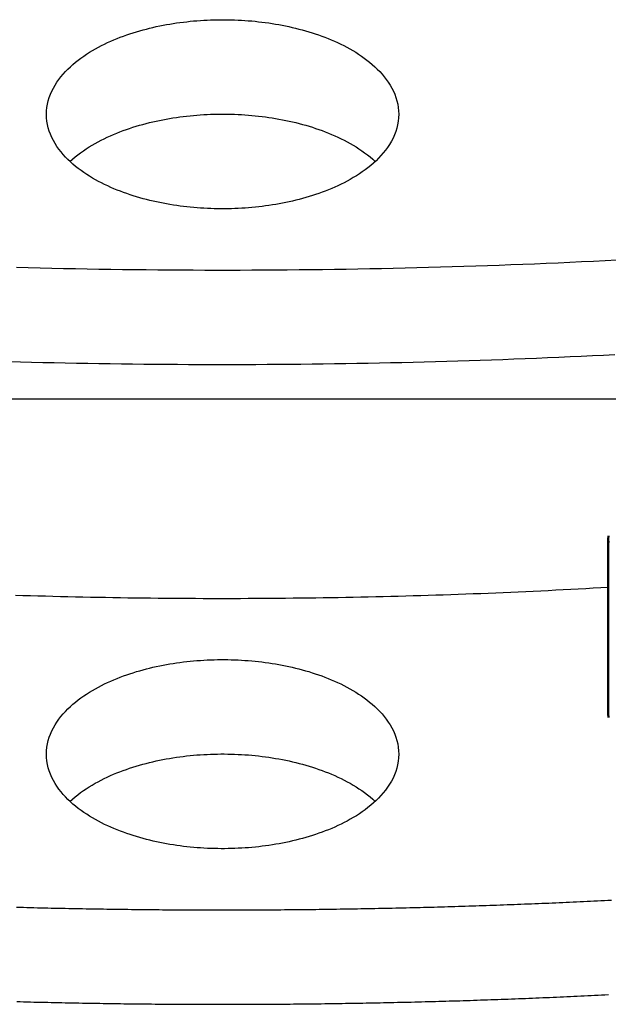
# Model space of a CAD drawing. Header units: millimetres. Extents: x 0 to 841, y 0 to 594.
# Tile 12 of 31: x 328 to 349, y 227 to 261. Entities that reach past the tile are written whole.
import ezdxf

# ---------------------------------------------------------------- set-up
doc = ezdxf.new("R2010")
doc.units = ezdxf.units.MM
for name, color, linetype, lineweight in [('COTA', 7, 'CONTINUOUS', 25), ('FINA', 7, 'CONTINUOUS', 25), ('VIS', 7, 'CONTINUOUS', 50)]:
    doc.layers.add(name, color=color, linetype=linetype, lineweight=lineweight)

msp = doc.modelspace()

# ---------------------------------------------------------------- linework, layer by layer
at = {"layer": 'COTA'}
msp.add_line((351.626, 247.832), (158.317, 247.832), dxfattribs=at)
at = {"layer": 'FINA'}
for points in [[(329.302, 257.86), (329.306, 257.981), (329.318, 258.101), (329.338, 258.219), (329.366, 258.337), (329.401, 258.452), (329.442, 258.565), (329.491, 258.675), (329.545, 258.783), (329.605, 258.888), (329.669, 258.989), (329.739, 259.088), (329.812, 259.183), (329.89, 259.275), (329.971, 259.365), (330.055, 259.451), (330.143, 259.534), (330.232, 259.614), (330.325, 259.692), (330.419, 259.766), (330.516, 259.839), (330.614, 259.908), (330.714, 259.975), (330.816, 260.04), (330.919, 260.102), (331.024, 260.162), (331.129, 260.22), (331.236, 260.276), (331.344, 260.329), (331.453, 260.381), (331.563, 260.431), (331.674, 260.478), (331.785, 260.524), (331.897, 260.568), (332.01, 260.61), (332.124, 260.651), (332.238, 260.69), (332.352, 260.727), (332.467, 260.763), (332.583, 260.797), (332.699, 260.829), (332.816, 260.86), (332.932, 260.889), (333.05, 260.917), (333.167, 260.943), (333.285, 260.968), (333.403, 260.992), (333.522, 261.014), (333.641, 261.035), (333.759, 261.054), (333.879, 261.072), (333.998, 261.089), (334.118, 261.104), (334.237, 261.118), (334.357, 261.131), (334.477, 261.143), (334.597, 261.153), (334.717, 261.162), (334.838, 261.169), (334.958, 261.175), (335.078, 261.18), (335.199, 261.184), (335.319, 261.187), (335.44, 261.188), (335.56, 261.188), (335.681, 261.187), (335.801, 261.184), (335.922, 261.18), (336.042, 261.175), (336.162, 261.169), (336.283, 261.162), (336.403, 261.153), (336.523, 261.143), (336.643, 261.131), (336.763, 261.118), (336.882, 261.104), (337.002, 261.089), (337.121, 261.072), (337.241, 261.054), (337.359, 261.035), (337.478, 261.014), (337.597, 260.992), (337.715, 260.968), (337.833, 260.943), (337.95, 260.917), (338.068, 260.889), (338.184, 260.86), (338.301, 260.829), (338.417, 260.797), (338.533, 260.763), (338.648, 260.727), (338.762, 260.69), (338.876, 260.651), (338.99, 260.61), (339.103, 260.568), (339.215, 260.524), (339.326, 260.478), (339.437, 260.431), (339.547, 260.381), (339.656, 260.329), (339.764, 260.276), (339.871, 260.22), (339.976, 260.162), (340.081, 260.102), (340.184, 260.04), (340.286, 259.975), (340.386, 259.908), (340.484, 259.839), (340.581, 259.766), (340.675, 259.692), (340.768, 259.614), (340.857, 259.534), (340.945, 259.451), (341.029, 259.365), (341.11, 259.275), (341.188, 259.183), (341.261, 259.088), (341.331, 258.989), (341.395, 258.888), (341.455, 258.783), (341.509, 258.675), (341.558, 258.565), (341.599, 258.452), (341.634, 258.337), (341.662, 258.219), (341.682, 258.101), (341.694, 257.981), (341.698, 257.86)], [(339.883, 255.507), (339.776, 255.451), (339.668, 255.397), (339.559, 255.345), (339.449, 255.296), (339.339, 255.248), (339.227, 255.201), (339.115, 255.157), (339.002, 255.115), (338.888, 255.074), (338.774, 255.035), (338.66, 254.997), (338.544, 254.962), (338.429, 254.927), (338.312, 254.895), (338.196, 254.864), (338.079, 254.834), (337.962, 254.806), (337.844, 254.78), (337.726, 254.755), (337.608, 254.731), (337.489, 254.709), (337.37, 254.688), (337.251, 254.668), (337.132, 254.65), (337.012, 254.633), (336.893, 254.618), (336.773, 254.603), (336.653, 254.591), (336.533, 254.579), (336.413, 254.569), (336.292, 254.56), (336.172, 254.552), (336.051, 254.546), (335.931, 254.541), (335.81, 254.537), (335.69, 254.534), (335.569, 254.533), (335.448, 254.533), (335.328, 254.534), (335.207, 254.536), (335.087, 254.54), (334.966, 254.545), (334.845, 254.551), (334.725, 254.559), (334.605, 254.567), (334.485, 254.578), (334.364, 254.589), (334.244, 254.602), (334.125, 254.616), (334.005, 254.631), (333.885, 254.647), (333.766, 254.665), (333.647, 254.685), (333.528, 254.705), (333.41, 254.728), (333.291, 254.751), (333.173, 254.776), (333.055, 254.802), (332.938, 254.83), (332.821, 254.859), (332.704, 254.89), (332.588, 254.923), (332.472, 254.957), (332.357, 254.992), (332.242, 255.029), (332.128, 255.068), (332.014, 255.109), (331.901, 255.151), (331.789, 255.195), (331.677, 255.241), (331.567, 255.288), (331.457, 255.338), (331.348, 255.39), (331.24, 255.443), (331.133, 255.499), (331.027, 255.557), (330.922, 255.617), (330.819, 255.679), (330.717, 255.744), (330.617, 255.811), (330.518, 255.881), (330.421, 255.953), (330.327, 256.027), (330.234, 256.105), (330.144, 256.185), (330.057, 256.269), (329.972, 256.355), (329.891, 256.444), (329.814, 256.536), (329.74, 256.632), (329.67, 256.73), (329.605, 256.832), (329.545, 256.937), (329.491, 257.044), (329.443, 257.155), (329.401, 257.268), (329.366, 257.383), (329.338, 257.501), (329.318, 257.62), (329.306, 257.74), (329.302, 257.86)], [(330.129, 256.199), (330.219, 256.28), (330.311, 256.358), (330.406, 256.434), (330.502, 256.507), (330.601, 256.577), (330.701, 256.644), (330.803, 256.709), (330.906, 256.772), (331.011, 256.833), (331.117, 256.891), (331.224, 256.947), (331.332, 257.001), (331.441, 257.053), (331.551, 257.103), (331.662, 257.151), (331.774, 257.198), (331.886, 257.242), (331.999, 257.285), (332.113, 257.325), (332.227, 257.364), (332.342, 257.402), (332.458, 257.438), (332.574, 257.472), (332.69, 257.505), (332.807, 257.536), (332.924, 257.565), (333.042, 257.593), (333.16, 257.62), (333.278, 257.645), (333.397, 257.669), (333.516, 257.691), (333.635, 257.712), (333.754, 257.731), (333.873, 257.749), (333.993, 257.766), (334.113, 257.782), (334.233, 257.796), (334.353, 257.809), (334.474, 257.82), (334.594, 257.83), (334.715, 257.839), (334.835, 257.847), (334.956, 257.853), (335.077, 257.858), (335.198, 257.862), (335.319, 257.865), (335.44, 257.866), (335.56, 257.866), (335.681, 257.865), (335.802, 257.862), (335.923, 257.858), (336.044, 257.853), (336.165, 257.847), (336.285, 257.839), (336.406, 257.83), (336.526, 257.82), (336.647, 257.809), (336.767, 257.796), (336.887, 257.782), (337.007, 257.766), (337.127, 257.749), (337.246, 257.731), (337.365, 257.712), (337.484, 257.691), (337.603, 257.669), (337.722, 257.645), (337.84, 257.62), (337.958, 257.593), (338.076, 257.565), (338.193, 257.536), (338.31, 257.505), (338.426, 257.472), (338.542, 257.438), (338.658, 257.402), (338.773, 257.364), (338.887, 257.325), (339.001, 257.285), (339.114, 257.242), (339.226, 257.198), (339.338, 257.151), (339.449, 257.103), (339.559, 257.053), (339.668, 257.001), (339.776, 256.947), (339.883, 256.891), (339.989, 256.833), (340.094, 256.772), (340.197, 256.709), (340.299, 256.644), (340.399, 256.577), (340.498, 256.507), (340.594, 256.434), (340.689, 256.358), (340.781, 256.28), (340.871, 256.199)], [(341.698, 257.86), (341.694, 257.736), (341.681, 257.612), (341.659, 257.489), (341.63, 257.367), (341.593, 257.248), (341.548, 257.132), (341.497, 257.018), (341.439, 256.908), (341.375, 256.8), (341.307, 256.696), (341.233, 256.595), (341.155, 256.498), (341.073, 256.404), (340.988, 256.313), (340.899, 256.225), (340.807, 256.141), (340.712, 256.06), (340.615, 255.981), (340.516, 255.905), (340.415, 255.833), (340.312, 255.763), (340.207, 255.695), (340.1, 255.63), (339.992, 255.567), (339.883, 255.507)], [(328.247, 252.476), (328.661, 252.465), (329.075, 252.455), (329.49, 252.446), (329.904, 252.437), (330.318, 252.429), (330.733, 252.421), (331.147, 252.414), (331.561, 252.408), (331.976, 252.402), (332.39, 252.397), (332.804, 252.393), (333.219, 252.389), (333.633, 252.386), (334.048, 252.383), (334.462, 252.381), (334.876, 252.38), (335.291, 252.379), (335.705, 252.379), (336.12, 252.38), (336.534, 252.381), (336.948, 252.383), (337.363, 252.386), (337.777, 252.389), (338.192, 252.393), (338.606, 252.397), (339.02, 252.402), (339.435, 252.408), (339.849, 252.414), (340.263, 252.421), (340.678, 252.429), (341.092, 252.437), (341.506, 252.446), (341.921, 252.455), (342.335, 252.465), (342.749, 252.476), (343.163, 252.487), (343.578, 252.499), (343.992, 252.512), (344.406, 252.525), (344.82, 252.539), (345.234, 252.554), (345.649, 252.569), (346.063, 252.585), (346.477, 252.601), (346.891, 252.618), (347.305, 252.636), (347.719, 252.655), (348.133, 252.674), (348.547, 252.693), (348.961, 252.713), (349.374, 252.734)], [(327.989, 249.161), (328.383, 249.151), (328.778, 249.14), (329.173, 249.131), (329.568, 249.122), (329.962, 249.114), (330.357, 249.106), (330.752, 249.099), (331.147, 249.092), (331.542, 249.086), (331.936, 249.081), (332.331, 249.076), (332.726, 249.071), (333.121, 249.068), (333.516, 249.064), (333.91, 249.062), (334.305, 249.06), (334.7, 249.058), (335.095, 249.058), (335.49, 249.057), (335.885, 249.057), (336.28, 249.058), (336.674, 249.06), (337.069, 249.062), (337.464, 249.064), (337.859, 249.067), (338.254, 249.071), (338.649, 249.075), (339.043, 249.08), (339.438, 249.086), (339.833, 249.092), (340.228, 249.098), (340.623, 249.106), (341.017, 249.113), (341.412, 249.122), (341.807, 249.13), (342.202, 249.14), (342.596, 249.15), (342.991, 249.161), (343.386, 249.172), (343.78, 249.184), (344.175, 249.196), (344.57, 249.209), (344.964, 249.222), (345.359, 249.236), (345.753, 249.251), (346.148, 249.266), (346.542, 249.282), (346.937, 249.298), (347.331, 249.315), (347.726, 249.333), (348.12, 249.351), (348.515, 249.37), (348.909, 249.389), (349.303, 249.409)], [(349.077, 243.03), (349.074, 242.91)], [(349.074, 242.91), (349.077, 242.79)], [(349.074, 242.91), (349.074, 236.758)], [(328.208, 240.939), (328.472, 240.931), (328.736, 240.923), (329, 240.916), (329.264, 240.909), (329.528, 240.902), (329.792, 240.895), (330.057, 240.889), (330.321, 240.883), (330.585, 240.877), (330.849, 240.872), (331.113, 240.867), (331.377, 240.862), (331.642, 240.857), (331.906, 240.853), (332.17, 240.849), (332.434, 240.846), (332.699, 240.842), (332.963, 240.839), (333.227, 240.836), (333.491, 240.834), (333.756, 240.832), (334.02, 240.83), (334.284, 240.829), (334.548, 240.827), (334.812, 240.826), (335.077, 240.826), (335.341, 240.825), (335.605, 240.825), (335.869, 240.826), (336.134, 240.826), (336.398, 240.827), (336.662, 240.828), (336.926, 240.83), (337.191, 240.832), (337.455, 240.834), (337.719, 240.836), (337.983, 240.839), (338.248, 240.842), (338.512, 240.845), (338.776, 240.848), (339.04, 240.852), (339.304, 240.856), (339.569, 240.861), (339.833, 240.866), (340.097, 240.871), (340.361, 240.876), (340.625, 240.882), (340.89, 240.888), (341.154, 240.894), (341.418, 240.9), (341.682, 240.907), (341.946, 240.914), (342.21, 240.922), (342.475, 240.93), (342.739, 240.938), (343.003, 240.946), (343.267, 240.955), (343.531, 240.964), (343.795, 240.973), (344.059, 240.982), (344.323, 240.992), (344.587, 241.002), (344.851, 241.013), (345.115, 241.024), (345.379, 241.035), (345.643, 241.046), (345.907, 241.058), (346.171, 241.07), (346.435, 241.082), (346.699, 241.094), (346.963, 241.107), (347.227, 241.12), (347.491, 241.134), (347.755, 241.148), (348.019, 241.162), (348.283, 241.176), (348.546, 241.191), (348.81, 241.206), (349.074, 241.221)], [(329.302, 235.344), (329.306, 235.465), (329.318, 235.585), (329.338, 235.703), (329.366, 235.821), (329.401, 235.936), (329.442, 236.049), (329.491, 236.159), (329.545, 236.267), (329.605, 236.372), (329.669, 236.473), (329.739, 236.572), (329.812, 236.667), (329.89, 236.759), (329.971, 236.849), (330.055, 236.935), (330.143, 237.018), (330.232, 237.098), (330.325, 237.176), (330.419, 237.25), (330.516, 237.323), (330.614, 237.392), (330.714, 237.459), (330.816, 237.524), (330.919, 237.586), (331.024, 237.646), (331.129, 237.704), (331.236, 237.76), (331.344, 237.813), (331.453, 237.865), (331.563, 237.915), (331.674, 237.962), (331.785, 238.008), (331.897, 238.052), (332.01, 238.094), (332.124, 238.135), (332.238, 238.174), (332.352, 238.211), (332.467, 238.247), (332.583, 238.281), (332.699, 238.313), (332.816, 238.344), (332.932, 238.373), (333.05, 238.401), (333.167, 238.427), (333.285, 238.452), (333.403, 238.476), (333.522, 238.498), (333.641, 238.519), (333.759, 238.538), (333.879, 238.556), (333.998, 238.573), (334.118, 238.588), (334.237, 238.602), (334.357, 238.615), (334.477, 238.626), (334.597, 238.637), (334.717, 238.645), (334.838, 238.653), (334.958, 238.659), (335.078, 238.664), (335.199, 238.668), (335.319, 238.671), (335.44, 238.672), (335.56, 238.672), (335.681, 238.671), (335.801, 238.668), (335.922, 238.664), (336.042, 238.659), (336.162, 238.653), (336.283, 238.645), (336.403, 238.637), (336.523, 238.626), (336.643, 238.615), (336.763, 238.602), (336.882, 238.588), (337.002, 238.573), (337.121, 238.556), (337.241, 238.538), (337.359, 238.519), (337.478, 238.498), (337.597, 238.476), (337.715, 238.452), (337.833, 238.427), (337.95, 238.401), (338.068, 238.373), (338.184, 238.344), (338.301, 238.313), (338.417, 238.281), (338.533, 238.247), (338.648, 238.211), (338.762, 238.174), (338.876, 238.135), (338.99, 238.094), (339.103, 238.052), (339.215, 238.008), (339.326, 237.962), (339.437, 237.915), (339.547, 237.865), (339.656, 237.813), (339.764, 237.76), (339.871, 237.704), (339.976, 237.646), (340.081, 237.586), (340.184, 237.524), (340.286, 237.459), (340.386, 237.392), (340.484, 237.323), (340.581, 237.25), (340.675, 237.176), (340.768, 237.098), (340.857, 237.018), (340.945, 236.935), (341.029, 236.849), (341.11, 236.759), (341.188, 236.667), (341.261, 236.572), (341.331, 236.473), (341.395, 236.372), (341.455, 236.267), (341.509, 236.159), (341.558, 236.049), (341.599, 235.936), (341.634, 235.821), (341.662, 235.703), (341.682, 235.585), (341.694, 235.465), (341.698, 235.344)], [(349.074, 236.758), (349.077, 236.638)], [(339.883, 232.991), (339.776, 232.935), (339.668, 232.881), (339.559, 232.829), (339.449, 232.779), (339.339, 232.731), (339.227, 232.685), (339.115, 232.641), (339.002, 232.599), (338.888, 232.558), (338.774, 232.519), (338.66, 232.481), (338.544, 232.446), (338.429, 232.411), (338.312, 232.379), (338.196, 232.348), (338.079, 232.318), (337.962, 232.29), (337.844, 232.264), (337.726, 232.238), (337.608, 232.215), (337.489, 232.193), (337.37, 232.172), (337.251, 232.152), (337.132, 232.134), (337.012, 232.117), (336.893, 232.102), (336.773, 232.087), (336.653, 232.075), (336.533, 232.063), (336.413, 232.053), (336.292, 232.044), (336.172, 232.036), (336.051, 232.03), (335.931, 232.025), (335.81, 232.021), (335.69, 232.018), (335.569, 232.017), (335.448, 232.017), (335.328, 232.018), (335.207, 232.02), (335.087, 232.024), (334.966, 232.029), (334.845, 232.035), (334.725, 232.043), (334.605, 232.051), (334.485, 232.061), (334.364, 232.073), (334.244, 232.086), (334.125, 232.099), (334.005, 232.115), (333.885, 232.131), (333.766, 232.149), (333.647, 232.169), (333.528, 232.189), (333.41, 232.211), (333.291, 232.235), (333.173, 232.26), (333.055, 232.286), (332.938, 232.314), (332.821, 232.343), (332.704, 232.374), (332.588, 232.407), (332.472, 232.441), (332.357, 232.476), (332.242, 232.513), (332.128, 232.552), (332.014, 232.593), (331.901, 232.635), (331.789, 232.679), (331.677, 232.725), (331.567, 232.772), (331.457, 232.822), (331.348, 232.874), (331.24, 232.927), (331.133, 232.983), (331.027, 233.041), (330.922, 233.101), (330.819, 233.163), (330.717, 233.228), (330.617, 233.295), (330.518, 233.364), (330.421, 233.437), (330.327, 233.511), (330.234, 233.589), (330.144, 233.669), (330.057, 233.753), (329.972, 233.839), (329.891, 233.928), (329.814, 234.02), (329.74, 234.116), (329.67, 234.214), (329.605, 234.316), (329.545, 234.421), (329.491, 234.528), (329.443, 234.639), (329.401, 234.752), (329.366, 234.867), (329.338, 234.985), (329.318, 235.104), (329.306, 235.224), (329.302, 235.344)], [(330.129, 233.683), (330.219, 233.764), (330.311, 233.842), (330.406, 233.918), (330.502, 233.991), (330.601, 234.061), (330.701, 234.128), (330.803, 234.193), (330.906, 234.256), (331.011, 234.317), (331.117, 234.375), (331.224, 234.431), (331.332, 234.485), (331.441, 234.537), (331.551, 234.587), (331.662, 234.635), (331.774, 234.682), (331.886, 234.726), (331.999, 234.768), (332.113, 234.809), (332.227, 234.848), (332.342, 234.886), (332.458, 234.922), (332.574, 234.956), (332.69, 234.989), (332.807, 235.02), (332.924, 235.049), (333.042, 235.077), (333.16, 235.104), (333.278, 235.129), (333.397, 235.153), (333.516, 235.175), (333.635, 235.196), (333.754, 235.215), (333.873, 235.233), (333.993, 235.25), (334.113, 235.266), (334.233, 235.28), (334.353, 235.293), (334.474, 235.304), (334.594, 235.314), (334.715, 235.323), (334.835, 235.331), (334.956, 235.337), (335.077, 235.342), (335.198, 235.346), (335.319, 235.349), (335.44, 235.35), (335.56, 235.35), (335.681, 235.349), (335.802, 235.346), (335.923, 235.342), (336.044, 235.337), (336.165, 235.331), (336.285, 235.323), (336.406, 235.314), (336.526, 235.304), (336.647, 235.293), (336.767, 235.28), (336.887, 235.266), (337.007, 235.25), (337.127, 235.233), (337.246, 235.215), (337.365, 235.196), (337.484, 235.175), (337.603, 235.153), (337.722, 235.129), (337.84, 235.104), (337.958, 235.077), (338.076, 235.049), (338.193, 235.02), (338.31, 234.989), (338.426, 234.956), (338.542, 234.922), (338.658, 234.886), (338.773, 234.848), (338.887, 234.809), (339.001, 234.768), (339.114, 234.726), (339.226, 234.682), (339.338, 234.635), (339.449, 234.587), (339.559, 234.537), (339.668, 234.485), (339.776, 234.431), (339.883, 234.375), (339.989, 234.317), (340.094, 234.256), (340.197, 234.193), (340.299, 234.128), (340.399, 234.061), (340.498, 233.991), (340.594, 233.918), (340.689, 233.842), (340.781, 233.764), (340.871, 233.683)], [(341.698, 235.344), (341.694, 235.22), (341.681, 235.096), (341.659, 234.973), (341.63, 234.851), (341.593, 234.732), (341.548, 234.616), (341.497, 234.502), (341.439, 234.392), (341.375, 234.284), (341.307, 234.18), (341.233, 234.079), (341.155, 233.982), (341.073, 233.888), (340.988, 233.797), (340.899, 233.709), (340.807, 233.625), (340.712, 233.544), (340.615, 233.465), (340.516, 233.389), (340.415, 233.317), (340.312, 233.246), (340.207, 233.179), (340.1, 233.114), (339.992, 233.051), (339.883, 232.991)], [(328.248, 229.96), (328.37, 229.957), (328.493, 229.954), (328.615, 229.951), (328.738, 229.947), (328.86, 229.944), (328.982, 229.941), (329.105, 229.939), (329.227, 229.936), (329.35, 229.933), (329.472, 229.93), (329.595, 229.927), (329.717, 229.925), (329.839, 229.922), (329.962, 229.92), (330.084, 229.917), (330.207, 229.915), (330.329, 229.912), (330.452, 229.91), (330.574, 229.908), (330.696, 229.906), (330.819, 229.904), (330.941, 229.901), (331.064, 229.899), (331.186, 229.897), (331.309, 229.896), (331.431, 229.894), (331.553, 229.892), (331.676, 229.89), (331.798, 229.888), (331.921, 229.887), (332.043, 229.885), (332.166, 229.884), (332.288, 229.882), (332.411, 229.881), (332.533, 229.879), (332.655, 229.878), (332.778, 229.877), (332.9, 229.876), (333.023, 229.875), (333.145, 229.873), (333.268, 229.872), (333.39, 229.871), (333.513, 229.87), (333.635, 229.87), (333.757, 229.869), (333.88, 229.868), (334.002, 229.867), (334.125, 229.867), (334.247, 229.866), (334.37, 229.866), (334.492, 229.865), (334.615, 229.865), (334.737, 229.864), (334.86, 229.864), (334.982, 229.864), (335.104, 229.864), (335.227, 229.863), (335.349, 229.863), (335.472, 229.863), (335.594, 229.863), (335.717, 229.863), (335.839, 229.863), (335.962, 229.864), (336.084, 229.864), (336.207, 229.864), (336.329, 229.864), (336.451, 229.865), (336.574, 229.865), (336.696, 229.866), (336.819, 229.866), (336.941, 229.867), (337.064, 229.868), (337.186, 229.868), (337.309, 229.869), (337.431, 229.87), (337.554, 229.871), (337.676, 229.872), (337.798, 229.873), (337.921, 229.874), (338.043, 229.875), (338.166, 229.876), (338.288, 229.878), (338.411, 229.879), (338.533, 229.88), (338.656, 229.882), (338.778, 229.883), (338.9, 229.885), (339.023, 229.886), (339.145, 229.888), (339.268, 229.889), (339.39, 229.891), (339.513, 229.893), (339.635, 229.895), (339.758, 229.897), (339.88, 229.899), (340.002, 229.901), (340.125, 229.903), (340.247, 229.905), (340.37, 229.907), (340.492, 229.909), (340.615, 229.911), (340.737, 229.914), (340.859, 229.916), (340.982, 229.919), (341.104, 229.921), (341.227, 229.924), (341.349, 229.926), (341.472, 229.929), (341.594, 229.932), (341.716, 229.934), (341.839, 229.937), (341.961, 229.94), (342.084, 229.943), (342.206, 229.946), (342.329, 229.949), (342.451, 229.952), (342.573, 229.955), (342.696, 229.959), (342.818, 229.962), (342.941, 229.965), (343.063, 229.969), (343.185, 229.972), (343.308, 229.976), (343.43, 229.979), (343.553, 229.983), (343.675, 229.986), (343.797, 229.99), (343.92, 229.994), (344.042, 229.998), (344.165, 230.002), (344.287, 230.005), (344.409, 230.009), (344.532, 230.014), (344.654, 230.018), (344.777, 230.022), (344.899, 230.026), (345.021, 230.03), (345.144, 230.035), (345.266, 230.039), (345.388, 230.043), (345.511, 230.048), (345.633, 230.052), (345.756, 230.057), (345.878, 230.062), (346, 230.066), (346.123, 230.071), (346.245, 230.076), (346.367, 230.081), (346.49, 230.086), (346.612, 230.091), (346.734, 230.096), (346.857, 230.101), (346.979, 230.106), (347.101, 230.111), (347.224, 230.117), (347.346, 230.122), (347.468, 230.127), (347.591, 230.133), (347.713, 230.138), (347.835, 230.144), (347.958, 230.149), (348.08, 230.155), (348.202, 230.161), (348.325, 230.167), (348.447, 230.172), (348.569, 230.178), (348.692, 230.184), (348.814, 230.19), (348.936, 230.196), (349.059, 230.202), (349.181, 230.209)], [(328.253, 226.638), (328.375, 226.635), (328.497, 226.632), (328.619, 226.628), (328.74, 226.625), (328.862, 226.622), (328.984, 226.619), (329.106, 226.616), (329.227, 226.614), (329.349, 226.611), (329.471, 226.608), (329.593, 226.605), (329.715, 226.603), (329.836, 226.6), (329.958, 226.598), (330.08, 226.595), (330.202, 226.593), (330.324, 226.591), (330.445, 226.588), (330.567, 226.586), (330.689, 226.584), (330.811, 226.582), (330.933, 226.58), (331.054, 226.578), (331.176, 226.576), (331.298, 226.574), (331.42, 226.572), (331.542, 226.57), (331.664, 226.568), (331.785, 226.567), (331.907, 226.565), (332.029, 226.563), (332.151, 226.562), (332.273, 226.56), (332.394, 226.559), (332.516, 226.558), (332.638, 226.556), (332.76, 226.555), (332.882, 226.554), (333.003, 226.553), (333.125, 226.552), (333.247, 226.551), (333.369, 226.55), (333.491, 226.549), (333.613, 226.548), (333.734, 226.547), (333.856, 226.546), (333.978, 226.545), (334.1, 226.545), (334.222, 226.544), (334.344, 226.544), (334.465, 226.543), (334.587, 226.543), (334.709, 226.542), (334.831, 226.542), (334.953, 226.542), (335.074, 226.542), (335.196, 226.541), (335.318, 226.541), (335.44, 226.541), (335.562, 226.541), (335.684, 226.541), (335.805, 226.541), (335.927, 226.542), (336.049, 226.542), (336.171, 226.542), (336.293, 226.542), (336.414, 226.543), (336.536, 226.543), (336.658, 226.544), (336.78, 226.544), (336.902, 226.545), (337.024, 226.545), (337.145, 226.546), (337.267, 226.547), (337.389, 226.548), (337.511, 226.549), (337.633, 226.55), (337.755, 226.551), (337.876, 226.552), (337.998, 226.553), (338.12, 226.554), (338.242, 226.555), (338.364, 226.556), (338.485, 226.558), (338.607, 226.559), (338.729, 226.56), (338.851, 226.562), (338.973, 226.563), (339.095, 226.565), (339.216, 226.567), (339.338, 226.568), (339.46, 226.57), (339.582, 226.572), (339.704, 226.574), (339.825, 226.576), (339.947, 226.578), (340.069, 226.58), (340.191, 226.582), (340.313, 226.584), (340.434, 226.586), (340.556, 226.588), (340.678, 226.591), (340.8, 226.593), (340.922, 226.595), (341.043, 226.598), (341.165, 226.6), (341.287, 226.603), (341.409, 226.605), (341.531, 226.608), (341.652, 226.611), (341.774, 226.614), (341.896, 226.617), (342.018, 226.619), (342.14, 226.622), (342.261, 226.625), (342.383, 226.628), (342.505, 226.632), (342.627, 226.635), (342.748, 226.638), (342.87, 226.641), (342.992, 226.645), (343.114, 226.648), (343.236, 226.651), (343.357, 226.655), (343.479, 226.658), (343.601, 226.662), (343.723, 226.666), (343.844, 226.669), (343.966, 226.673), (344.088, 226.677), (344.21, 226.681), (344.331, 226.685), (344.453, 226.689), (344.575, 226.693), (344.697, 226.697), (344.818, 226.701), (344.94, 226.705), (345.062, 226.71), (345.184, 226.714), (345.305, 226.718), (345.427, 226.723), (345.549, 226.727), (345.671, 226.732), (345.792, 226.736), (345.914, 226.741), (346.036, 226.746), (346.158, 226.751), (346.279, 226.755), (346.401, 226.76), (346.523, 226.765), (346.645, 226.77), (346.766, 226.775), (346.888, 226.78), (347.01, 226.785), (347.131, 226.791), (347.253, 226.796), (347.375, 226.801), (347.496, 226.807), (347.618, 226.812), (347.74, 226.817), (347.862, 226.823), (347.983, 226.829), (348.105, 226.834), (348.227, 226.84), (348.348, 226.846), (348.47, 226.851), (348.592, 226.857), (348.713, 226.863), (348.835, 226.869), (348.957, 226.875), (349.078, 226.881)]]:
    msp.add_lwpolyline(points, dxfattribs=at)
at = {"layer": 'VIS'}
for points in [[(349.077, 243.03), (349.074, 242.91)], [(349.074, 242.91), (349.077, 242.79)], [(349.074, 242.91), (349.074, 236.758)], [(349.074, 236.758), (349.077, 236.638)]]:
    msp.add_lwpolyline(points, dxfattribs=at)

doc.saveas('drawing.dxf')
